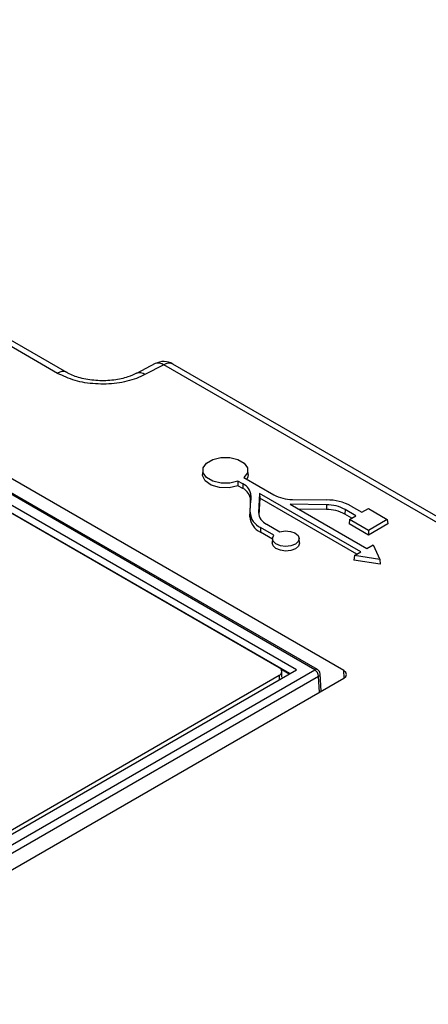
# Paper-space layout 'Sheet1' of a CAD drawing. Header units: millimetres. Extents: x -7 to 420, y -21 to 297.
# Tile 99 of 105: x 341.19 to 345.68, y 244.65 to 255.47. Entities that reach past the tile are written whole.
import ezdxf

# ---------------------------------------------------------------- set-up
doc = ezdxf.new("R2010")
doc.units = ezdxf.units.MM

psp = doc.layouts.new('Sheet1')

# ---------------------------------------------------------------- linework, layer by layer
at = {"color": 7, "linetype": 'Continuous', "lineweight": 25}
for p, q in [((341.605, 251.581), (334.249, 255.828)), ((341.705, 251.591), (334.349, 255.838)), ((344.751, 248.313), (332.617, 255.318)), ((344.431, 248.322), (332.527, 255.194)), ((344.461, 248.325), (332.557, 255.197)), ((344.23, 248.322), (332.527, 255.078)), ((344.158, 248.281), (332.527, 254.995)), ((344.041, 248.343), (332.586, 254.956)), ((342.678, 251.688), (342.473, 251.581)), ((342.771, 251.674), (342.565, 251.567)), ((347.066, 249.194), (342.771, 251.674)), ((347.166, 249.204), (342.871, 251.684)), ((341.703, 251.593), (341.705, 251.591)), ((343.2, 250.52), (343.198, 250.471)), ((343.698, 250.471), (343.696, 250.52)), ((343.641, 250.366), (343.587, 250.397)), ((343.587, 250.397), (343.587, 250.346)), ((343.641, 250.366), (343.639, 250.316)), ((343.653, 250.435), (343.98, 250.247)), ((343.639, 250.316), (343.587, 250.346)), ((343.824, 250.26), (343.814, 250.052)), ((344.937, 249.618), (343.824, 250.26)), ((343.824, 250.26), (343.826, 250.208)), ((343.718, 250.005), (343.727, 250.189)), ((343.72, 250.054), (343.729, 250.238)), ((343.729, 250.238), (343.727, 250.189)), ((343.826, 250.208), (343.818, 250.021)), ((344.892, 249.592), (343.826, 250.208)), ((344.186, 250.196), (344.562, 250.19)), ((343.72, 250.054), (343.718, 250.005)), ((344.559, 250.135), (344.162, 250.142)), ((344.162, 250.142), (345.003, 249.656)), ((344.559, 250.085), (344.252, 250.09)), ((344.559, 250.135), (344.559, 250.085)), ((344.765, 250.084), (344.763, 250.034)), ((344.884, 250.016), (344.765, 250.084)), ((344.831, 250.123), (344.95, 250.054)), ((344.95, 250.054), (345.021, 250.095)), ((345.021, 250.095), (345.229, 249.975)), ((344.839, 249.99), (344.763, 250.034)), ((344.812, 249.975), (344.809, 249.926)), ((344.812, 249.975), (344.884, 250.016)), ((345.021, 249.855), (344.812, 249.975)), ((345.229, 249.975), (345.021, 249.855)), ((345.229, 249.975), (345.233, 249.926)), ((343.836, 249.886), (343.835, 249.836)), ((343.966, 249.76), (343.835, 249.836)), ((343.981, 249.802), (343.836, 249.886)), ((343.903, 249.924), (344.048, 249.84)), ((345.021, 249.803), (344.809, 249.926)), ((345.233, 249.926), (345.021, 249.803)), ((345.021, 249.855), (345.021, 249.803)), ((343.966, 249.767), (343.963, 249.718)), ((344.263, 249.718), (344.261, 249.767)), ((344.867, 249.578), (344.937, 249.618)), ((345.003, 249.656), (345.073, 249.696)), ((345.073, 249.696), (345.148, 249.534)), ((344.867, 249.578), (344.862, 249.528)), ((345.152, 249.483), (344.862, 249.528)), ((345.148, 249.534), (344.867, 249.578)), ((345.148, 249.534), (345.152, 249.483)), ((318.809, 233.531), (344.431, 248.322)), ((318.809, 233.647), (344.23, 248.322)), ((344.151, 248.276), (344.059, 248.329)), ((344.473, 248.25), (318.851, 233.459)), ((318.9, 233.308), (344.751, 248.231)), ((325.868, 237.771), (344.041, 248.262)), ((344.07, 248.241), (344.07, 248.303)), ((344.502, 248.088), (344.491, 248.277))]:
    psp.add_line(p, q, dxfattribs=at)
at = {"color": 8, "linetype": 'Continuous', "lineweight": 25}
for p, q in [((343.814, 250.052), (343.815, 250.032)), ((344.754, 248.233), (344.751, 248.313)), ((344.041, 248.262), (344.041, 248.213)), ((344.484, 248.077), (344.473, 248.25))]:
    psp.add_line(p, q, dxfattribs=at)
at = {"color": 7, "linetype": 'Continuous', "lineweight": 25, "flags": 128}
for points in [[(343.587, 250.397), (343.498, 250.375), (343.401, 250.375), (343.311, 250.396), (343.242, 250.436), (343.205, 250.487), (343.205, 250.543), (343.242, 250.595), (343.31, 250.635), (343.4, 250.656), (343.497, 250.656), (343.586, 250.634), (343.655, 250.595), (343.691, 250.543), (343.691, 250.487), (343.653, 250.435)], [(343.587, 250.346), (343.489, 250.324), (343.385, 250.327), (343.291, 250.354), (343.225, 250.4), (343.198, 250.459), (343.198, 250.471)], [(343.698, 250.471), (343.695, 250.443), (343.684, 250.418)], [(344.048, 249.84), (344.105, 249.849), (344.163, 249.844), (344.213, 249.827), (344.248, 249.799), (344.261, 249.766), (344.25, 249.732), (344.218, 249.704), (344.168, 249.685), (344.111, 249.679), (344.053, 249.686), (344.005, 249.706), (343.975, 249.735), (343.966, 249.769), (343.981, 249.802)], [(344.263, 249.718), (344.263, 249.716), (344.252, 249.683), (344.219, 249.654), (344.17, 249.635), (344.111, 249.628), (344.053, 249.636), (344.004, 249.656), (343.973, 249.685), (343.963, 249.718)]]:
    psp.add_lwpolyline(points, dxfattribs=at)
at = {"color": 7, "linetype": 'Continuous', "lineweight": 25}
for centre, radius, start, end in [((342.771, 251.511), 0.2, 60.0027, 117.4617), ((343.58, 250.229), 0.15, 3.1843, 66.0185), ((343.579, 250.181), 0.148, 3.1831, 66.0179), ((344.184, 250.628), 0.433, 241.8752, 270.2213), ((344.564, 249.623), 0.567, 61.8746, 90.2222), ((343.916, 250.065), 0.196, 183.1812, 246.0217), ((343.963, 250.061), 0.15, 183.184, 246.0189), ((344.561, 249.703), 0.433, 61.8725, 90.2223), ((344.561, 249.656), 0.429, 61.8759, 90.2193), ((343.915, 250.016), 0.197, 183.1774, 246.0235), ((344.025, 248.303), 0.0437, 290.781, 69.2161), ((344.381, 248.244), 0.0927, 3.8497, 57.3046), ((344.431, 248.273), 0.06, 3.4611, 60.0027)]:
    psp.add_arc(centre, radius, start, end, dxfattribs=at)
at = {"color": 8, "linetype": 'Continuous', "lineweight": 25}
for centre, radius, start, end in [((342.713, 251.607), 0.0882, 49.3539, 113.1945), ((342.829, 251.597), 0.0965, 64.2635, 127.0475), ((341.663, 251.504), 0.0971, 66.0398, 126.924), ((342.506, 251.494), 0.0937, 51.3742, 110.7046), ((344.448, 248.299), 0.0289, 64.1774, 127.1299), ((344.46, 248.278), 0.0305, 295.2438, 357.6744)]:
    psp.add_arc(centre, radius, start, end, dxfattribs=at)
at = {"color": 7, "linetype": 'Continuous', "lineweight": 25}
psp.add_ellipse((344.681, 248.272), major_axis=(0.1, 0), ratio=0.577112, start_param=5.497939, end_param=7.068431, dxfattribs=at)
for points, knots in [([(342.565, 251.567), (342.534, 251.553), (342.443, 251.51), (342.257, 251.466), (342.021, 251.459), (341.788, 251.495), (341.666, 251.553), (341.605, 251.581)], [0, 0, 0, 0, 0.111654, 0.333639, 0.55567, 0.777836, 1, 1, 1, 1]), ([(342.472, 251.584), (342.442, 251.569), (342.371, 251.534), (342.222, 251.503), (342.045, 251.496), (341.869, 251.523), (341.763, 251.558), (341.713, 251.588), (341.703, 251.593)], [0, 0, 0, 0, 0.145972, 0.339137, 0.543798, 0.748942, 0.951212, 1, 1, 1, 1])]:
    psp.add_open_spline(points, degree=3, knots=knots, dxfattribs=at)

doc.saveas('drawing.dxf')
